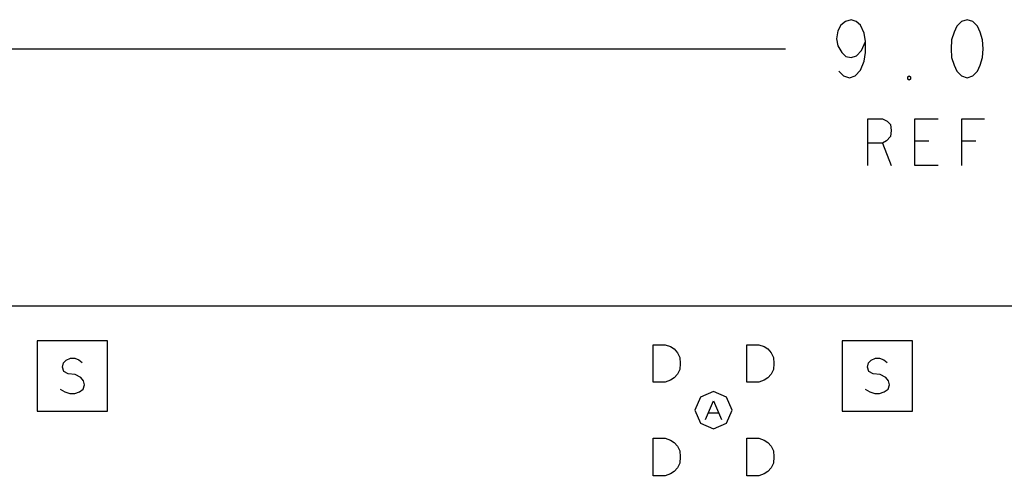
# Model space of a CAD drawing. Extents: x 28 to 61, y 25 to 46.
# Tile 14 of 50: x 34.7 to 36.8, y 33.3 to 34.3. Entities that reach past the tile are written whole.
import ezdxf

# ---------------------------------------------------------------- set-up
doc = ezdxf.new("R2010")
doc.units = 0
doc.layers.add('RVP8-IFD_F_fab', color=2, linetype='CONTINUOUS')

msp = doc.modelspace()

# ---------------------------------------------------------------- linework, layer by layer
at = {"layer": 'RVP8-IFD_F_fab'}
for points in [[(36.468, 34.162), (36.478, 34.152), (36.491, 34.148), (36.503, 34.152), (36.514, 34.164), (36.522, 34.183), (36.525, 34.202), (36.525, 34.225), (36.522, 34.243), (36.514, 34.26), (36.505, 34.268), (36.494, 34.272), (36.482, 34.268), (36.472, 34.26), (36.466, 34.248), (36.463, 34.231), (36.466, 34.216), (36.474, 34.202), (36.483, 34.193), (36.494, 34.191), (36.506, 34.195), (36.516, 34.206), (36.525, 34.225)], [(32.23, 34.21), (36.354, 34.21)], [(36.53, 33.96), (36.53, 34.06), (36.561, 34.06), (36.571, 34.055), (36.578, 34.048), (36.58, 34.035), (36.578, 34.022), (36.57, 34.013), (36.561, 34.008), (36.53, 34.008)], [(36.68, 33.96), (36.63, 33.96), (36.63, 34.06), (36.68, 34.06)], [(36.731, 33.96), (36.731, 34.06), (36.779, 34.06)], [(36.561, 34.008), (36.58, 33.96)], [(36.66, 34.012), (36.63, 34.012)], [(36.761, 34.012), (36.731, 34.012)], [(34.804, 33.482), (34.814, 33.476), (34.825, 33.473), (34.835, 33.473), (34.845, 33.476), (34.853, 33.482), (34.856, 33.491), (34.854, 33.5), (34.848, 33.507), (34.836, 33.513), (34.821, 33.515), (34.812, 33.52), (34.809, 33.529), (34.811, 33.538), (34.817, 33.544), (34.826, 33.548), (34.835, 33.548), (34.844, 33.545), (34.851, 33.539)], [(36.524, 33.482), (36.534, 33.476), (36.545, 33.473), (36.555, 33.473), (36.565, 33.476), (36.573, 33.482), (36.576, 33.491), (36.574, 33.5), (36.568, 33.507), (36.556, 33.513), (36.541, 33.515), (36.532, 33.52), (36.529, 33.529), (36.531, 33.538), (36.537, 33.544), (36.546, 33.548), (36.555, 33.548), (36.564, 33.545), (36.571, 33.539)], [(36.183, 33.417), (36.2, 33.457), (36.217, 33.417)], [(36.211, 33.431), (36.189, 33.431)]]:
    msp.add_lwpolyline(points, dxfattribs=at)
for points in [[(36.742, 34.272), (36.73, 34.268), (36.72, 34.258), (36.714, 34.245), (36.709, 34.229), (36.708, 34.21), (36.709, 34.191), (36.714, 34.175), (36.72, 34.162), (36.73, 34.152), (36.742, 34.148), (36.754, 34.152), (36.764, 34.162), (36.77, 34.175), (36.775, 34.191), (36.776, 34.21), (36.775, 34.229), (36.77, 34.245), (36.764, 34.258), (36.754, 34.268), (36.742, 34.272)], [(36.618, 34.143), (36.615, 34.145), (36.615, 34.15), (36.618, 34.152), (36.621, 34.15), (36.621, 34.145), (36.618, 34.143)], [(32.23, 29.66), (32.23, 33.66), (41.23, 33.66), (41.23, 29.66), (32.23, 29.66)], [(34.755, 33.435), (34.905, 33.435), (34.905, 33.585), (34.755, 33.585), (34.755, 33.435)], [(36.475, 33.435), (36.625, 33.435), (36.625, 33.585), (36.475, 33.585), (36.475, 33.435)], [(36.071, 33.497), (36.071, 33.577), (36.097, 33.577), (36.108, 33.573), (36.116, 33.568), (36.123, 33.56), (36.128, 33.55), (36.129, 33.537), (36.128, 33.524), (36.123, 33.514), (36.116, 33.506), (36.108, 33.501), (36.097, 33.497), (36.071, 33.497)], [(36.271, 33.497), (36.271, 33.577), (36.297, 33.577), (36.308, 33.573), (36.316, 33.568), (36.323, 33.56), (36.328, 33.55), (36.329, 33.537), (36.328, 33.524), (36.323, 33.514), (36.316, 33.506), (36.308, 33.501), (36.297, 33.497), (36.271, 33.497)], [(36.24, 33.437), (36.228, 33.465), (36.2, 33.477), (36.172, 33.465), (36.16, 33.437), (36.172, 33.409), (36.2, 33.397), (36.228, 33.409), (36.24, 33.437)], [(36.071, 33.297), (36.071, 33.377), (36.097, 33.377), (36.108, 33.373), (36.116, 33.368), (36.123, 33.36), (36.128, 33.35), (36.129, 33.337), (36.128, 33.324), (36.123, 33.314), (36.116, 33.306), (36.108, 33.301), (36.097, 33.297), (36.071, 33.297)], [(36.271, 33.297), (36.271, 33.377), (36.297, 33.377), (36.308, 33.373), (36.316, 33.368), (36.323, 33.36), (36.328, 33.35), (36.329, 33.337), (36.328, 33.324), (36.323, 33.314), (36.316, 33.306), (36.308, 33.301), (36.297, 33.297), (36.271, 33.297)]]:
    msp.add_lwpolyline(points, close=True, dxfattribs=at)

doc.saveas('drawing.dxf')
